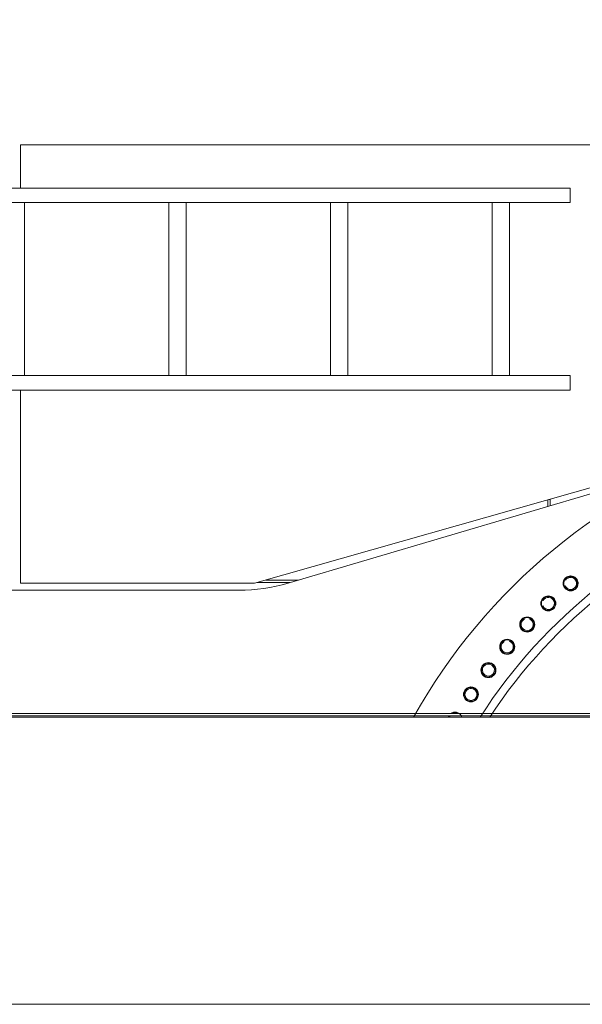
# Model space of a CAD drawing. Extents: x 0 to 59450, y 0 to 42050.
# Tile 146 of 256: x 32419 to 33394, y 7815 to 9522. Entities that reach past the tile are written whole.
import ezdxf

# ---------------------------------------------------------------- set-up
doc = ezdxf.new("R2010")
doc.units = 0
doc.header["$LTSCALE"] = 20
doc.header["$MEASUREMENT"] = 0
doc.layers.get('0').update_dxf_attribs({"linetype": 'CONTINUOUS'})
doc.layers.get('Defpoints').update_dxf_attribs({"linetype": 'CONTINUOUS'})
doc.dimstyles.new('DXF001', dxfattribs={"dimtxt": 3.1, "dimasz": 2, "dimexe": 2, "dimexo": 0.8, "dimgap": 0.09, "dimtad": 1, "dimdsep": 46, "dimtxsty": 'STANDARD', "dimcen": 0.09, "dimazin": 2, "dimtfac": 0.645161, "dimtdec": 4, "dimtmove": 0, "dimatfit": 3, "dimfxl": 1, "dimtvp": 0.66129, "dimtolj": 1, "dimtzin": 0, "dimarcsym": 0})

# ---------------------------------------------------------------- blocks, each defined once
blk = doc.blocks.new('_OPEN')
at = {"color": 0, "linetype": 'ByBlock', "lineweight": -2}
for p, q in [((-1, 0.166667), (0, 0)), ((0, 0), (-1, -0.166667)), ((0, 0), (-1, 0))]:
    blk.add_line(p, q, dxfattribs=at)
blk = doc.blocks.new('*D24')
at = {"color": 0, "linetype": 'Continuous', "lineweight": -2}
for p, q in [((29203.5, 7815.6), (29203.5, 10548.9)), ((33991.6, 10546.9), (29205.5, 10546.9)), ((33993.6, 7815.6), (33993.6, 10548.9))]:
    blk.add_line(p, q, dxfattribs=at)
at = {"layer": 'Defpoints', "color": 0, "linetype": 'Continuous'}
for p in [(29203.5, 10546.9), (29203.5, 7814.8), (33993.6, 7814.8)]:
    blk.add_point(p, dxfattribs=at)
at = {"color": 0, "linetype": 'Continuous', "lineweight": -2, "xscale": 2, "yscale": 2, "zscale": 2, "rotation": 180}
blk.add_blockref('_OPEN', (29203.5, 10546.9), dxfattribs=at)
at = {"color": 0, "linetype": 'Continuous', "lineweight": -2, "xscale": 2, "yscale": 2, "zscale": 2}
blk.add_blockref('_OPEN', (33993.6, 10546.9), dxfattribs=at)
at = {"color": 0, "linetype": 'Continuous', "lineweight": 13, "insert": (31772.5, 10596.9), "char_height": 100, "attachment_point": 5}
blk.add_mtext('\\A1;\\A1;4790', dxfattribs=at)
blk = doc.blocks.new('*D26')
at = {"color": 0, "linetype": 'Continuous', "lineweight": -2}
for p, q in [((29203.5, 7815.6), (29203.5, 13439.6)), ((37637.6, 13437.6), (29205.5, 13437.6)), ((37639.6, 7815.6), (37639.6, 13439.6))]:
    blk.add_line(p, q, dxfattribs=at)
at = {"layer": 'Defpoints', "color": 0, "linetype": 'Continuous'}
for p in [(29203.5, 13437.6), (29203.5, 7814.8), (37639.6, 7814.8)]:
    blk.add_point(p, dxfattribs=at)
at = {"color": 0, "linetype": 'Continuous', "lineweight": -2, "xscale": 2, "yscale": 2, "zscale": 2, "rotation": 180}
blk.add_blockref('_OPEN', (29203.5, 13437.6), dxfattribs=at)
at = {"color": 0, "linetype": 'Continuous', "lineweight": -2, "xscale": 2, "yscale": 2, "zscale": 2}
blk.add_blockref('_OPEN', (37639.6, 13437.6), dxfattribs=at)
at = {"color": 0, "linetype": 'Continuous', "lineweight": 13, "insert": (33595.5, 13487.7), "char_height": 100, "attachment_point": 5}
blk.add_mtext('\\A1;\\A1;8440', dxfattribs=at)

msp = doc.modelspace()

# ---------------------------------------------------------------- linework, layer by layer
at = {"color": 3, "linetype": 'Continuous', "lineweight": 13}
for p, q in [((33659.415, 9304.774), (32420.829, 9304.774)), ((32420.829, 9304.774), (32420.829, 9295.374)), ((32420.829, 9295.374), (32420.829, 9229.774)), ((31837.818, 9229.774), (33372.818, 9229.774)), ((33372.818, 9229.774), (33372.818, 9204.774)), ((33372.818, 9204.774), (31837.818, 9204.774)), ((32427.818, 9204.774), (32427.818, 8904.774)), ((32677.818, 8904.774), (32677.818, 9204.774)), ((32707.818, 9204.774), (32707.818, 8904.774)), ((32957.818, 8904.774), (32957.818, 9204.774)), ((32987.818, 9204.774), (32987.818, 8904.774)), ((33237.818, 8904.774), (33237.818, 9204.774)), ((33267.818, 8904.774), (33267.818, 9204.774)), ((31837.818, 8904.774), (33372.818, 8904.774)), ((33372.818, 8904.774), (33372.818, 8879.774)), ((33372.818, 8879.774), (31837.818, 8879.774)), ((32420.829, 8879.774), (32420.829, 8544.774)), ((32825.829, 8544.774), (33676.278, 8786.53)), ((33591.074, 8753.611), (32884.188, 8545.037)), ((33336.061, 8689.817), (33336.056, 8689.817)), ((33336.061, 8689.817), (33338.527, 8689.817)), ((33338.527, 8690.518), (33338.527, 8689.817)), ((33338.527, 8689.817), (33338.527, 8679.095)), ((33334.127, 8677.796), (33334.127, 8689.269)), ((32420.829, 8544.774), (32825.829, 8544.774)), ((32887.36, 8545.974), (32830.046, 8545.974)), ((32902.273, 8550.374), (32845.523, 8550.374)), ((32799.288, 8532.774), (32065.624, 8532.774)), ((33558.443, 8318.774), (32315.615, 8318.774)), ((32315.615, 8314.774), (33558.443, 8314.774)), ((33558.442, 8312.774), (29012.289, 8312.774)), ((38500.848, 7814.774), (23765.567, 7814.774))]:
    msp.add_line(p, q, dxfattribs=at)
for centre in [(33373.749, 8544.542), (33335.15, 8509.912), (33298.481, 8473.244), (33263.852, 8434.644), (33231.363, 8394.226), (33201.11, 8352.108)]:
    msp.add_circle(centre, 13, dxfattribs=at)
for centre, radius, start, end in [((33993.624, 7814.774), 1021.5, 108.09942, 150.8224), ((33993.624, 7814.774), 922.5, 109.14591, 147.32743), ((33993.624, 7814.774), 908.5, 108.88804, 146.75938), ((33373.751, 8544.544), 12.9, 87.962478, 201.89501), ((33373.751, 8544.544), 12, 310.34483, 578.1417), ((33373.751, 8544.544), 11.98, 310.34483, 580.34483), ((33373.751, 8544.544), 10.4, 310.34483, 508.75209), ((33373.751, 8544.544), 12.9, 7.549541, 53.845788), ((32799.288, 8832.774), 300, 270, 286.43921), ((33373.751, 8544.544), 10.4, 201.97276, 220.34483), ((33373.751, 8544.544), 12, 218.1417, 220.34483), ((33373.751, 8544.544), 12, 220.34483, 310.34483), ((33373.751, 8544.544), 11.98, 220.34483, 310.34483), ((33373.751, 8544.544), 10.4, 220.34483, 310.34483), ((33373.751, 8544.544), 12.9, 310.34483, 327.53314), ((33335.151, 8509.914), 12.9, 131.62617, 204.81093), ((33335.151, 8509.914), 12, 313.44828, 581.24549), ((33335.151, 8509.914), 11.98, 313.44828, 583.44828), ((33335.151, 8509.914), 10.4, 313.44828, 511.84518), ((33335.151, 8509.914), 12.9, 10.919159, 55.478605), ((33373.751, 8544.544), 12.9, 229.8776, 310.34483), ((33335.151, 8509.914), 10.4, 205.08502, 223.44828), ((33335.151, 8509.914), 12, 221.24549, 223.44828), ((33335.151, 8509.914), 10.4, 223.44828, 313.44828), ((33335.151, 8509.914), 12.9, 313.44828, 328.83408), ((33298.483, 8473.246), 11.98, 316.55172, 586.55172), ((33298.483, 8473.246), 12.9, 65.636899, 136.56331), ((33298.483, 8473.246), 12, 316.55172, 494.34762), ((33335.151, 8509.914), 12, 223.44828, 313.44828), ((33335.151, 8509.914), 11.98, 223.44828, 313.44828), ((33335.151, 8509.914), 12.9, 230.57423, 313.44828), ((33298.483, 8473.246), 12, 134.34762, 226.55172), ((33298.483, 8473.246), 10.4, 115.55232, 226.55172), ((33298.483, 8473.246), 10.4, 316.55172, 426.03287), ((33298.483, 8473.246), 12.9, 316.55172, 406.37509), ((33298.483, 8473.246), 12.9, 214.42624, 259.16522), ((33298.483, 8473.246), 12, 226.55172, 316.55172), ((33298.483, 8473.246), 11.98, 226.55172, 316.55172), ((33298.483, 8473.246), 10.4, 226.55172, 316.55172), ((33298.483, 8473.246), 12.9, 301.13581, 316.55172), ((33263.854, 8434.646), 12, 137.44575, 229.65517), ((33263.854, 8434.646), 11.98, 319.65517, 589.65517), ((33263.854, 8434.646), 10.4, 118.67019, 229.65517), ((33263.854, 8434.646), 12.9, 68.716585, 139.66675), ((33263.854, 8434.646), 12, 319.65517, 497.44575), ((33263.854, 8434.646), 10.4, 319.65517, 429.13124), ((33263.854, 8434.646), 12.9, 319.65517, 409.59425), ((33263.854, 8434.646), 12.9, 216.03676, 262.56364), ((33263.854, 8434.646), 12, 229.65517, 319.65517), ((33263.854, 8434.646), 11.98, 229.65517, 319.65517), ((33263.854, 8434.646), 10.4, 229.65517, 319.65517), ((33263.854, 8434.646), 12.9, 302.41007, 319.65517), ((33231.365, 8394.228), 12, 322.75862, 592.75862), ((33231.365, 8394.228), 11.98, 322.75862, 592.75862), ((33231.365, 8394.228), 10.4, 322.75862, 592.75862), ((33231.365, 8394.228), 12.9, 72.001548, 142.7702), ((33231.365, 8394.228), 12.9, 322.75862, 412.7767), ((33231.365, 8394.228), 12.9, 217.76011, 265.99713), ((33231.365, 8394.228), 12, 232.75862, 322.75862), ((33231.365, 8394.228), 11.98, 232.75862, 322.75862), ((33231.365, 8394.228), 10.4, 232.75862, 322.75862), ((33231.365, 8394.228), 12.9, 303.92075, 322.75862), ((33201.112, 8352.11), 12, 325.86207, 595.86207), ((33201.112, 8352.11), 11.98, 325.86207, 595.86207), ((33201.112, 8352.11), 12.9, 75.156412, 145.87365), ((33201.112, 8352.11), 10.4, 325.86207, 595.86207), ((33201.112, 8352.11), 12.9, 325.86207, 415.86207), ((33201.112, 8352.11), 12.9, 219.60466, 325.86207), ((33201.112, 8352.11), 12, 235.86207, 325.86207), ((33201.112, 8352.11), 11.98, 235.86207, 325.86207), ((33201.112, 8352.11), 10.4, 235.86207, 325.86207), ((33173.183, 8308.416), 12, 148.01041, 158.70939), ((33173.183, 8308.416), 11.98, 147.95065, 158.67211), ((33173.183, 8308.416), 10.4, 142.31879, 155.23107), ((33173.182, 8308.414), 13, 19.593278, 127.16686), ((33173.183, 8308.416), 12.9, 78.357013, 126.59377), ((33173.183, 8308.416), 12, 59.666281, 120.33372), ((33173.183, 8308.416), 11.98, 59.83015, 120.16985)]:
    msp.add_arc(centre, radius, start, end, dxfattribs=at)

# ---------------------------------------------------------------- dimensions: what is measured, and where the dimension line sits
at = {"linetype": 'Continuous', "lineweight": 13}
for base, p1, text, picture, middle in [((29203.486, 13437.63), (37639.617, 7814.774), '\\A1;8440', '*D26', (33595.452, 13437.63)), ((29203.486, 10546.853), (33993.624, 7814.774), '\\A1;4790', '*D24', (31772.455, 10546.853))]:
    dim = msp.add_linear_dim(base=base, p1=p1, p2=(29203.486, 7814.774), text=text, dimstyle='DXF001', override={"dimtxt": 100, "dimasz": 2, "dimblk1": 'OPEN', "dimblk2": 'OPEN', "dimsah": 1}, dxfattribs=at)
    dim.commit()
    dim.dimension.update_dxf_attribs({"geometry": picture, "text_midpoint": middle, "dimtype": 160})

doc.saveas('drawing.dxf')
